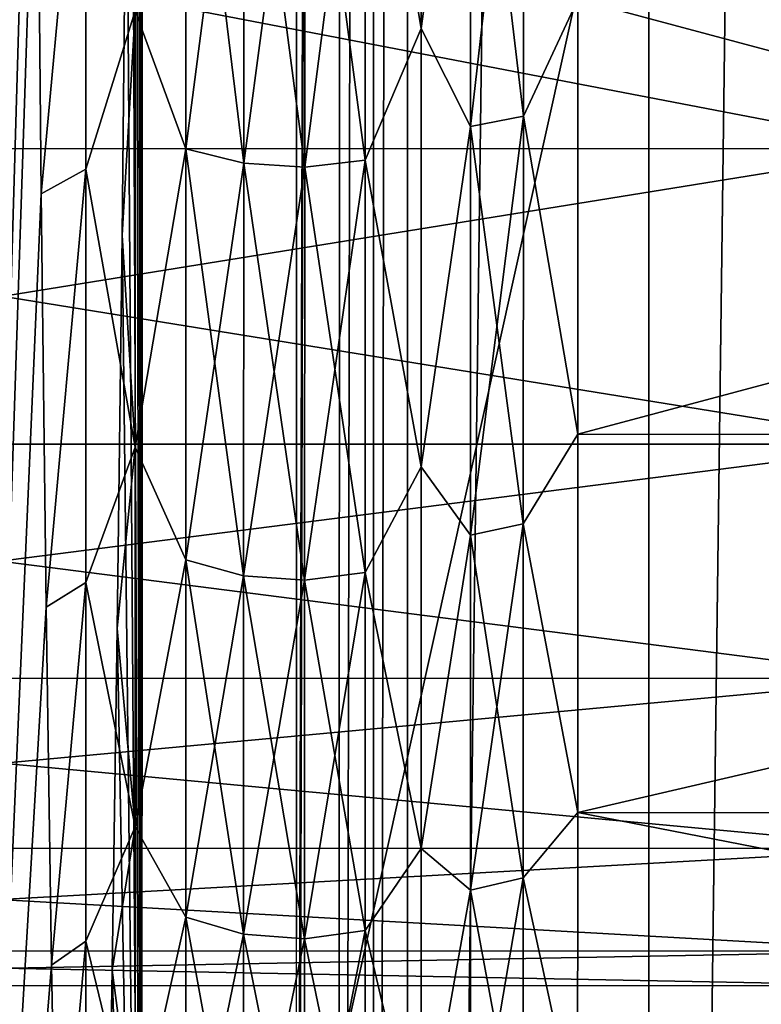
# Model space of a CAD drawing. Header units: metres. Extents: x -205 to 205, y -104 to 104.
# Tile 97 of 256: x -171.41 to -169, y -15.36 to -12.16. Entities that reach past the tile are written whole.
import ezdxf

# ---------------------------------------------------------------- set-up
doc = ezdxf.new("R2010")
doc.units = ezdxf.units.M
doc.layers.add('solid_01_2-CONSUMER_EHM_BOX_SW0001', color=7, linetype='CONTINUOUS')

msp = doc.modelspace()

# ---------------------------------------------------------------- linework, layer by layer
at = {"layer": 'solid_01_2-CONSUMER_EHM_BOX_SW0001'}
for points in [[(-200.010849, -74.958488), (-200.010773, 75.041512), (-0.010778, 75.04142)], [(-0.010849, -74.95858), (-200.010849, -74.958488), (-0.010778, 75.04142)], [(-173.512405, -37.4473, 108.5), (-88.501671, 37.540531, 108.5), (-173.501678, 37.5527, 108.5)], [(-173.512405, -37.4473, 108.5), (-88.512413, -37.459469, 108.5), (-88.501671, 37.540531, 108.5)], [(-170.361603, 31.579407, 63.099998), (-170.508255, -20.249424, 63.099998), (-170.508057, -18.946032, 63.099998)], [(-170.361603, 31.579407, 63.099998), (-170.370651, -31.474907, 63.099998), (-170.508255, -20.249424, 63.099998)], [(-170.361603, 31.579407, 63.099998), (-170.508057, -18.946032, 63.099998), (-170.502625, 19.050575, 63.099998)], [(-170.250961, 31.544924, 63.099998), (-170.370651, -31.474907, 63.099998), (-170.361603, 31.579407, 63.099998)], [(-170.250961, 31.544924, 63.099998), (-170.259995, -31.440454, 63.099998), (-170.370651, -31.474907, 63.099998)], [(-170.140442, 31.49754, 63.099998), (-170.259995, -31.440454, 63.099998), (-170.250961, 31.544924, 63.099998)], [(-170.140442, 31.49754, 63.099998), (-170.14946, -31.393101, 63.099998), (-170.259995, -31.440454, 63.099998)], [(-169.356339, 31.160713, 63.099998), (-170.14946, -31.393101, 63.099998), (-170.140442, 31.49754, 63.099998)], [(-169.356339, 31.160713, 63.099998), (-169.365234, -31.056498, 63.099998), (-170.14946, -31.393101, 63.099998)], [(-168.545578, 30.946577, 63.099998), (-169.365234, -31.056498, 63.099998), (-169.356339, 31.160713, 63.099998)], [(-168.545578, 30.946577, 63.099998), (-168.554428, -30.842594, 63.099998), (-169.365234, -31.056498, 63.099998)], [(-171.602295, 19.050734, 63.099998), (-170.502625, 19.050575, 63.099998), (-171.607727, -18.945875, 63.099998)], [(-171.602295, 19.050734, 63.099998), (-171.607727, -18.945875, 63.099998), (-171.350601, -11.220891, 38.651802)], [(-171.607727, -18.945875, 63.099998), (-170.502625, 19.050575, 63.099998), (-170.508057, -18.946032, 63.099998)], [(-171.004395, 18.552343, 6), (-171.014374, 0.052396, 6.7), (-171.009689, -18.447657, 6)], [(-162.804398, 18.551168, 6), (-171.004395, 18.552343, 6), (-171.009689, -18.447657, 6)], [(-162.804398, 18.551168, 6), (-171.009689, -18.447657, 6), (-162.809692, -18.44883, 6)], [(-171.009689, -18.447657, 6), (-171.014374, 0.052396, 6.7), (-171.015945, -2.023081, 6.82141)], [(-171.009689, -18.447657, 6), (-171.015945, -2.023081, 6.82141), (-171.020035, -4.07097, 7.184161)], [(-171.009689, -18.447657, 6), (-171.020035, -4.07097, 7.184161), (-171.026581, -6.061635, 7.782977)], [(-171.009689, -18.447657, 6), (-171.026581, -6.061635, 7.782977), (-171.035522, -7.969511, 8.610069)], [(-171.009689, -18.447657, 6), (-171.035522, -7.969511, 8.610069), (-171.046707, -9.768115, 9.654181)], [(-171.009689, -18.447657, 6), (-171.046707, -9.768115, 9.654181), (-171.059998, -11.431793, 10.900205)], [(-170.101837, -10.600432, 10.191013), (-170.102066, -12.189574, 11.524463), (-170.284225, -11.119374, 10.491239)], [(-170.102066, -12.189574, 37.475536), (-170.101837, -10.600432, 38.808987), (-170.284225, -11.119374, 38.508762)], [(-169.941589, -11.022577, 10.612679), (-170.102066, -12.189574, 11.524463), (-170.101837, -10.600432, 10.191013)], [(-169.941589, -11.022577, 38.387321), (-170.101837, -10.600432, 38.808987), (-170.102066, -12.189574, 37.475536)], [(-169.941803, -12.507829, 37.06002), (-169.770355, -12.474747, 37.026913), (-169.770142, -10.993411, 38.350716)], [(-169.941589, -11.022577, 38.387321), (-169.941803, -12.507829, 37.06002), (-169.770142, -10.993411, 38.350716)], [(-169.941589, -11.022577, 10.612679), (-169.770142, -10.993411, 10.649284), (-169.770355, -12.474747, 11.973087)], [(-169.593628, -12.094336, 37.374512), (-169.770142, -10.993411, 38.350716), (-169.770355, -12.474747, 37.026913)], [(-169.770355, -12.474747, 11.973087), (-169.770142, -10.993411, 10.649284), (-169.593628, -12.094336, 11.625486)], [(-169.941803, -12.507829, 11.939981), (-170.102066, -12.189574, 11.524463), (-169.941589, -11.022577, 10.612679)], [(-169.941589, -11.022577, 38.387321), (-170.102066, -12.189574, 37.475536), (-169.941803, -12.507829, 37.06002)], [(-169.941803, -12.507829, 11.939981), (-169.941589, -11.022577, 10.612679), (-169.770355, -12.474747, 11.973087)], [(-170.86647, -12.580575, 37.132896), (-170.866257, -11.086706, 38.467899), (-171.031281, -12.132455, 37.41507)], [(-170.866257, -11.086706, 10.5321), (-170.86647, -12.580575, 11.867102), (-171.031281, -12.132455, 11.584929)], [(-170.678894, -12.627345, 11.820359), (-170.86647, -12.580575, 11.867102), (-170.866257, -11.086706, 10.5321)], [(-170.67868, -11.127949, 38.519585), (-170.866257, -11.086706, 38.467899), (-170.86647, -12.580575, 37.132896)], [(-170.67868, -11.127949, 10.480416), (-170.678894, -12.627345, 11.820359), (-170.866257, -11.086706, 10.5321)], [(-170.284225, -11.119374, 38.508762), (-170.480591, -11.139067, 38.533489), (-170.480804, -12.639951, 37.192219)], [(-170.284439, -12.617614, 37.169853), (-170.284225, -11.119374, 38.508762), (-170.480804, -12.639951, 37.192219)], [(-170.284225, -11.119374, 10.491239), (-170.284439, -12.617614, 11.830147), (-170.480591, -11.139067, 10.46651)], [(-170.102066, -12.189574, 11.524463), (-170.284439, -12.617614, 11.830147), (-170.284225, -11.119374, 10.491239)], [(-170.102066, -12.189574, 37.475536), (-170.284225, -11.119374, 38.508762), (-170.284439, -12.617614, 37.169853)], [(-171.350601, -11.220891, 38.651802), (-171.336594, -12.726585, 37.294281), (-171.191025, -11.144701, 38.540684)], [(-171.336594, -12.726585, 37.294281), (-171.191238, -12.646354, 37.198723), (-171.191025, -11.144701, 38.540684)], [(-171.031281, -12.132455, 37.41507), (-171.191025, -11.144701, 38.540684), (-171.191238, -12.646354, 37.198723)], [(-170.678894, -12.627345, 37.179642), (-170.67868, -11.127949, 38.519585), (-170.86647, -12.580575, 37.132896)], [(-170.480804, -12.639951, 11.807781), (-170.678894, -12.627345, 11.820359), (-170.67868, -11.127949, 10.480416)], [(-170.480591, -11.139067, 38.533489), (-170.67868, -11.127949, 38.519585), (-170.678894, -12.627345, 37.179642)], [(-170.480804, -12.639951, 37.192219), (-170.480591, -11.139067, 38.533489), (-170.678894, -12.627345, 37.179642)], [(-170.480591, -11.139067, 10.46651), (-170.480804, -12.639951, 11.807781), (-170.67868, -11.127949, 10.480416)], [(-170.284439, -12.617614, 11.830147), (-170.480804, -12.639951, 11.807781), (-170.480591, -11.139067, 10.46651)], [(-171.350601, -11.220891, 38.651802), (-171.607727, -18.945875, 63.099998), (-171.336594, -12.726585, 37.294281)], [(-174.43718, -12.578074, 15.778624), (-168.493118, -12.580819, 15.780206), (-168.49295, -11.437656, 14.321067)], [(-174.437012, -11.4383, 14.323444), (-174.43718, -12.578074, 15.778624), (-168.49295, -11.437656, 14.321067)], [(-174.43718, -12.578074, 33.221375), (-174.437012, -11.4383, 34.676556), (-168.493118, -12.580819, 33.219795)], [(-174.437012, -11.4383, 34.676556), (-168.49295, -11.437656, 34.678932), (-168.493118, -12.580819, 33.219795)], [(-171.074036, -12.861151, 12.220572), (-171.009689, -18.447657, 6), (-171.059998, -11.431793, 10.900205)], [(-171.074036, -12.861151, 12.220572), (-171.059998, -11.431793, 10.900205), (-171.031281, -12.132455, 11.584929)], [(-169.593826, -13.506845, 35.877342), (-169.593628, -12.094336, 37.374512), (-169.770355, -12.474747, 37.026913)], [(-169.770355, -12.474747, 11.973087), (-169.593628, -12.094336, 11.625486), (-169.593826, -13.506845, 13.12266)], [(-164.308777, -12.095091, 37.374516), (-169.593628, -12.094336, 37.374512), (-169.593826, -13.506845, 35.877342)], [(-164.308975, -13.507623, 13.12268), (-169.593826, -13.506845, 13.12266), (-169.593628, -12.094336, 11.625486)], [(-164.308975, -13.50764, 35.8773), (-164.308777, -12.095091, 37.374516), (-169.593826, -13.506845, 35.877342)], [(-164.308777, -12.09507, 11.625465), (-164.308975, -13.507623, 13.12268), (-169.593628, -12.094336, 11.625486)], [(-171.031494, -13.549442, 35.913139), (-171.031281, -12.132455, 37.41507), (-171.191238, -12.646354, 37.198723)], [(-171.074036, -12.861151, 12.220572), (-171.031281, -12.132455, 11.584929), (-171.031494, -13.549442, 13.08686)], [(-170.86647, -12.580575, 37.132896), (-171.031281, -12.132455, 37.41507), (-171.031494, -13.549442, 35.913139)], [(-170.86647, -12.580575, 11.867102), (-171.031494, -13.549442, 13.08686), (-171.031281, -12.132455, 11.584929)], [(-170.102066, -12.189574, 11.524463), (-170.102264, -13.613168, 13.033383), (-170.284439, -12.617614, 11.830147)], [(-170.102264, -13.613168, 35.966618), (-170.102066, -12.189574, 37.475536), (-170.284439, -12.617614, 37.169853)], [(-169.941803, -12.507829, 11.939981), (-170.102264, -13.613168, 13.033383), (-170.102066, -12.189574, 11.524463)], [(-169.941803, -12.507829, 37.06002), (-170.102066, -12.189574, 37.475536), (-170.102264, -13.613168, 35.966618)], [(-169.942001, -13.83513, 35.574768), (-169.770538, -13.79855, 35.545578), (-169.770355, -12.474747, 37.026913)], [(-169.941803, -12.507829, 37.06002), (-169.942001, -13.83513, 35.574768), (-169.770355, -12.474747, 37.026913)], [(-169.941803, -12.507829, 11.939981), (-169.770355, -12.474747, 11.973087), (-169.770538, -13.79855, 13.454423)], [(-169.593826, -13.506845, 35.877342), (-169.770355, -12.474747, 37.026913), (-169.770538, -13.79855, 35.545578)], [(-169.770538, -13.79855, 13.454423), (-169.770355, -12.474747, 11.973087), (-169.593826, -13.506845, 13.12266)], [(-169.942001, -13.83513, 13.425232), (-170.102264, -13.613168, 13.033383), (-169.941803, -12.507829, 11.939981)], [(-169.941803, -12.507829, 37.06002), (-170.102264, -13.613168, 35.966618), (-169.942001, -13.83513, 35.574768)], [(-169.942001, -13.83513, 13.425232), (-169.941803, -12.507829, 11.939981), (-169.770538, -13.79855, 13.454423)], [(-174.43718, -12.578074, 15.778624), (-174.437317, -13.53991, 17.368923), (-168.493118, -12.580819, 15.780206)], [(-174.437317, -13.53991, 31.631077), (-174.43718, -12.578074, 33.221375), (-168.493256, -13.539766, 31.633501)], [(-174.437317, -13.53991, 17.368923), (-168.493256, -13.539766, 17.366499), (-168.493118, -12.580819, 15.780206)], [(-174.43718, -12.578074, 33.221375), (-168.493118, -12.580819, 33.219795), (-168.493256, -13.539766, 31.633501)], [(-170.866669, -13.915578, 35.63903), (-170.86647, -12.580575, 37.132896), (-171.031494, -13.549442, 35.913139)], [(-170.86647, -12.580575, 11.867102), (-170.866669, -13.915578, 13.36097), (-171.031494, -13.549442, 13.08686)], [(-170.679092, -13.967287, 13.319756), (-170.866669, -13.915578, 13.36097), (-170.86647, -12.580575, 11.867102)], [(-170.678894, -12.627345, 37.179642), (-170.86647, -12.580575, 37.132896), (-170.866669, -13.915578, 35.63903)], [(-170.678894, -12.627345, 11.820359), (-170.679092, -13.967287, 13.319756), (-170.86647, -12.580575, 11.867102)], [(-170.679092, -13.967287, 35.680244), (-170.678894, -12.627345, 37.179642), (-170.866669, -13.915578, 35.63903)], [(-170.480988, -13.981222, 13.308665), (-170.679092, -13.967287, 13.319756), (-170.678894, -12.627345, 11.820359)], [(-170.480804, -12.639951, 37.192219), (-170.678894, -12.627345, 37.179642), (-170.679092, -13.967287, 35.680244)], [(-170.480804, -12.639951, 11.807781), (-170.480988, -13.981222, 13.308665), (-170.678894, -12.627345, 11.820359)], [(-170.284439, -12.617614, 37.169853), (-170.480804, -12.639951, 37.192219), (-170.480988, -13.981222, 35.691334)], [(-170.284622, -13.956522, 35.671616), (-170.284439, -12.617614, 37.169853), (-170.480988, -13.981222, 35.691334)], [(-170.284439, -12.617614, 11.830147), (-170.284622, -13.956522, 13.328385), (-170.480804, -12.639951, 11.807781)], [(-170.102264, -13.613168, 13.033383), (-170.284622, -13.956522, 13.328385), (-170.284439, -12.617614, 11.830147)], [(-170.102264, -13.613168, 35.966618), (-170.284439, -12.617614, 37.169853), (-170.284622, -13.956522, 35.671616)], [(-171.336594, -12.726585, 37.294281), (-171.320892, -14.069124, 35.776398), (-171.191238, -12.646354, 37.198723)], [(-171.320892, -14.069124, 35.776398), (-171.191437, -13.988313, 35.697071), (-171.191238, -12.646354, 37.198723)], [(-171.031494, -13.549442, 35.913139), (-171.191238, -12.646354, 37.198723), (-171.191437, -13.988313, 35.697071)], [(-170.480988, -13.981222, 35.691334), (-170.480804, -12.639951, 37.192219), (-170.679092, -13.967287, 35.680244)], [(-170.284622, -13.956522, 13.328385), (-170.480988, -13.981222, 13.308665), (-170.480804, -12.639951, 11.807781)], [(-171.336594, -12.726585, 37.294281), (-171.607727, -18.945875, 63.099998), (-171.320892, -14.069124, 35.776398)], [(-171.089569, -14.138079, 13.686998), (-171.009689, -18.447657, 6), (-171.074036, -12.861151, 12.220572)], [(-171.089569, -14.138079, 13.686998), (-171.074036, -12.861151, 12.220572), (-171.031494, -13.549442, 13.08686)], [(-169.594009, -14.735993, 34.226311), (-169.593826, -13.506845, 35.877342), (-169.770538, -13.79855, 35.545578)], [(-169.770538, -13.79855, 13.454423), (-169.593826, -13.506845, 13.12266), (-169.594009, -14.735993, 14.773691)], [(-164.308975, -13.50764, 35.8773), (-169.593826, -13.506845, 35.877342), (-169.594009, -14.735993, 34.226311)], [(-164.308975, -13.507623, 13.12268), (-169.594009, -14.735993, 14.773691), (-169.593826, -13.506845, 13.12266)], [(-164.308975, -13.507623, 13.12268), (-164.309158, -14.736772, 14.77373), (-169.594009, -14.735993, 14.773691)], [(-164.309158, -14.736788, 34.226246), (-164.308975, -13.50764, 35.8773), (-169.594009, -14.735993, 34.226311)], [(-174.437424, -14.298341, 19.05562), (-168.493362, -14.300516, 19.056814), (-168.493256, -13.539766, 17.366499)], [(-174.437317, -13.53991, 17.368923), (-174.437424, -14.298341, 19.05562), (-168.493256, -13.539766, 17.366499)], [(-174.437424, -14.298341, 29.94438), (-174.437317, -13.53991, 31.631077), (-168.493362, -14.300516, 29.943186)], [(-174.437317, -13.53991, 31.631077), (-168.493256, -13.539766, 31.633501), (-168.493362, -14.300516, 29.943186)], [(-171.031662, -14.782454, 34.256901), (-171.031494, -13.549442, 35.913139), (-171.191437, -13.988313, 35.697071)], [(-171.089569, -14.138079, 13.686998), (-171.031494, -13.549442, 13.08686), (-171.031662, -14.782454, 14.743098)], [(-170.866669, -13.915578, 35.63903), (-171.031494, -13.549442, 35.913139), (-171.031662, -14.782454, 34.256901)], [(-170.866669, -13.915578, 13.36097), (-171.031662, -14.782454, 14.743098), (-171.031494, -13.549442, 13.08686)], [(-170.102264, -13.613168, 13.033383), (-170.102448, -14.85196, 14.697371), (-170.284622, -13.956522, 13.328385)], [(-170.102448, -14.85196, 34.302631), (-170.102264, -13.613168, 35.966618), (-170.284622, -13.956522, 35.671616)], [(-169.942001, -13.83513, 13.425232), (-170.102448, -14.85196, 14.697371), (-170.102264, -13.613168, 13.033383)], [(-169.942001, -13.83513, 35.574768), (-170.102264, -13.613168, 35.966618), (-170.102448, -14.85196, 34.302631)], [(-169.942154, -14.98779, 33.950245), (-169.770706, -14.948171, 33.925335), (-169.770538, -13.79855, 35.545578)], [(-169.942001, -13.83513, 35.574768), (-169.942154, -14.98779, 33.950245), (-169.770538, -13.79855, 35.545578)], [(-169.942001, -13.83513, 13.425232), (-169.770538, -13.79855, 13.454423), (-169.770706, -14.948171, 15.074663)], [(-169.594009, -14.735993, 34.226311), (-169.770538, -13.79855, 35.545578), (-169.770706, -14.948171, 33.925335)], [(-169.770706, -14.948171, 15.074663), (-169.770538, -13.79855, 13.454423), (-169.594009, -14.735993, 14.773691)], [(-169.942154, -14.98779, 15.049754), (-170.102448, -14.85196, 14.697371), (-169.942001, -13.83513, 13.425232)], [(-169.942001, -13.83513, 35.574768), (-170.102448, -14.85196, 34.302631), (-169.942154, -14.98779, 33.950245)], [(-169.942154, -14.98779, 15.049754), (-169.942001, -13.83513, 13.425232), (-169.770706, -14.948171, 15.074663)], [(-170.866821, -15.074925, 34.005081), (-170.866669, -13.915578, 35.63903), (-171.031662, -14.782454, 34.256901)], [(-170.866669, -13.915578, 13.36097), (-170.866821, -15.074925, 14.99492), (-171.031662, -14.782454, 14.743098)], [(-170.679245, -15.130925, 14.959749), (-170.866821, -15.074925, 14.99492), (-170.866669, -13.915578, 13.36097)], [(-170.679092, -13.967287, 35.680244), (-170.866669, -13.915578, 35.63903), (-170.866821, -15.074925, 34.005081)], [(-170.679092, -13.967287, 13.319756), (-170.679245, -15.130925, 14.959749), (-170.866669, -13.915578, 13.36097)], [(-170.679245, -15.130925, 34.040249), (-170.679092, -13.967287, 35.680244), (-170.866821, -15.074925, 34.005081)], [(-170.481155, -15.146014, 14.950286), (-170.679245, -15.130925, 14.959749), (-170.679092, -13.967287, 13.319756)], [(-170.480988, -13.981222, 35.691334), (-170.679092, -13.967287, 35.680244), (-170.679245, -15.130925, 34.040249)], [(-170.480988, -13.981222, 13.308665), (-170.481155, -15.146014, 14.950286), (-170.679092, -13.967287, 13.319756)], [(-170.284622, -13.956522, 35.671616), (-170.480988, -13.981222, 35.691334), (-170.481155, -15.146014, 34.049713)], [(-170.28479, -15.119262, 34.032887), (-170.284622, -13.956522, 35.671616), (-170.481155, -15.146014, 34.049713)], [(-170.284622, -13.956522, 13.328385), (-170.28479, -15.119262, 14.967113), (-170.480988, -13.981222, 13.308665)], [(-170.102448, -14.85196, 14.697371), (-170.28479, -15.119262, 14.967113), (-170.284622, -13.956522, 13.328385)], [(-170.102448, -14.85196, 34.302631), (-170.284622, -13.956522, 35.671616), (-170.28479, -15.119262, 34.032887)], [(-171.320892, -14.069124, 35.776398), (-171.30368, -15.231506, 34.117634), (-171.191437, -13.988313, 35.697071)], [(-171.30368, -15.231506, 34.117634), (-171.191605, -15.153702, 34.054607), (-171.191437, -13.988313, 35.697071)], [(-171.031662, -14.782454, 34.256901), (-171.191437, -13.988313, 35.697071), (-171.191605, -15.153702, 34.054607)], [(-170.481155, -15.146014, 34.049713), (-170.480988, -13.981222, 35.691334), (-170.679245, -15.130925, 34.040249)], [(-170.28479, -15.119262, 14.967113), (-170.481155, -15.146014, 14.950286), (-170.480988, -13.981222, 13.308665)], [(-171.320892, -14.069124, 35.776398), (-171.607727, -18.945875, 63.099998), (-171.30368, -15.231506, 34.117634)], [(-171.089569, -14.138079, 13.686998), (-171.10643, -15.247892, 15.282275), (-171.009689, -18.447657, 6)], [(-171.089569, -14.138079, 13.686998), (-171.031662, -14.782454, 14.743098), (-171.10643, -15.247892, 15.282275)], [(-174.437424, -14.298341, 19.05562), (-174.4375, -14.851467, 20.828207), (-168.493362, -14.300516, 19.056814)], [(-174.4375, -14.851467, 28.171793), (-174.437424, -14.298341, 29.94438), (-168.493439, -14.851974, 28.173496)], [(-174.4375, -14.851467, 20.828207), (-168.493439, -14.851974, 20.826504), (-168.493362, -14.300516, 19.056814)], [(-174.437424, -14.298341, 29.94438), (-168.493362, -14.300516, 29.943186), (-168.493439, -14.851974, 28.173496)], [(-169.594147, -15.765157, 32.443745), (-169.594009, -14.735993, 34.226311), (-169.770706, -14.948171, 33.925335)], [(-169.770706, -14.948171, 15.074663), (-169.594009, -14.735993, 14.773691), (-169.594147, -15.765157, 16.556255)], [(-164.309158, -14.736788, 34.226246), (-169.594009, -14.735993, 34.226311), (-169.594147, -15.765157, 32.443745)], [(-164.309311, -15.765931, 16.556311), (-169.594147, -15.765157, 16.556255), (-169.594009, -14.735993, 14.773691)], [(-164.309311, -15.765941, 32.443668), (-164.309158, -14.736788, 34.226246), (-169.594147, -15.765157, 32.443745)], [(-164.309158, -14.736772, 14.77373), (-164.309311, -15.765931, 16.556311), (-169.594009, -14.735993, 14.773691)], [(-171.031815, -15.814846, 32.468727), (-171.031662, -14.782454, 34.256901), (-171.191605, -15.153702, 34.054607)], [(-171.031662, -14.782454, 14.743098), (-171.031815, -15.814846, 16.531273), (-171.10643, -15.247892, 15.282275)], [(-170.866821, -15.074925, 34.005081), (-171.031662, -14.782454, 34.256901), (-171.031815, -15.814846, 32.468727)], [(-170.866821, -15.074925, 14.99492), (-171.031815, -15.814846, 16.531273), (-171.031662, -14.782454, 14.743098)], [(-174.4375, -14.851467, 20.828207), (-174.437561, -15.183182, 22.639496), (-168.493439, -14.851974, 20.826504)], [(-174.437561, -15.183182, 26.360504), (-174.4375, -14.851467, 28.171793), (-168.4935, -15.186098, 26.350239)], [(-174.437561, -15.183182, 22.639496), (-168.4935, -15.186098, 22.649761), (-168.493439, -14.851974, 20.826504)], [(-174.4375, -14.851467, 28.171793), (-168.493439, -14.851974, 28.173496), (-168.4935, -15.186098, 26.350239)], [(-170.102448, -14.85196, 14.697371), (-170.102585, -15.889199, 16.493921), (-170.28479, -15.119262, 14.967113)], [(-170.102585, -15.889199, 32.506077), (-170.102448, -14.85196, 34.302631), (-170.28479, -15.119262, 34.032887)], [(-169.942154, -14.98779, 15.049754), (-170.102585, -15.889199, 16.493921), (-170.102448, -14.85196, 14.697371)], [(-169.942154, -14.98779, 33.950245), (-170.102448, -14.85196, 34.302631), (-170.102585, -15.889199, 32.506077)], [(-169.942307, -15.951313, 32.206882), (-169.770844, -15.909155, 32.186565), (-169.770706, -14.948171, 33.925335)], [(-169.942154, -14.98779, 33.950245), (-169.942307, -15.951313, 32.206882), (-169.770706, -14.948171, 33.925335)], [(-169.942154, -14.98779, 15.049754), (-169.770706, -14.948171, 15.074663), (-169.770844, -15.909155, 16.813433)], [(-169.594147, -15.765157, 32.443745), (-169.770706, -14.948171, 33.925335), (-169.770844, -15.909155, 32.186565)], [(-169.770844, -15.909155, 16.813433), (-169.770706, -14.948171, 15.074663), (-169.594147, -15.765157, 16.556255)], [(-169.942307, -15.951313, 16.793119), (-170.102585, -15.889199, 16.493921), (-169.942154, -14.98779, 15.049754)], [(-169.942154, -14.98779, 33.950245), (-170.102585, -15.889199, 32.506077), (-169.942307, -15.951313, 32.206882)], [(-169.942307, -15.951313, 16.793119), (-169.942154, -14.98779, 15.049754), (-169.770844, -15.909155, 16.813433)], [(-170.866974, -16.044041, 32.251598), (-170.866821, -15.074925, 34.005081), (-171.031815, -15.814846, 32.468727)], [(-170.866821, -15.074925, 14.99492), (-170.866974, -16.044041, 16.7484), (-171.031815, -15.814846, 16.531273)], [(-170.679398, -16.103626, 16.719719), (-170.866974, -16.044041, 16.7484), (-170.866821, -15.074925, 14.99492)], [(-170.679245, -15.130925, 34.040249), (-170.866821, -15.074925, 34.005081), (-170.866974, -16.044041, 32.251598)], [(-170.679245, -15.130925, 14.959749), (-170.679398, -16.103626, 16.719719), (-170.866821, -15.074925, 14.99492)], [(-170.28479, -15.119262, 34.032887), (-170.481155, -15.146014, 34.049713), (-170.481293, -16.11968, 32.287998)], [(-170.284943, -16.091211, 32.274277), (-170.28479, -15.119262, 34.032887), (-170.481293, -16.11968, 32.287998)], [(-170.28479, -15.119262, 14.967113), (-170.284943, -16.091211, 16.725723), (-170.481155, -15.146014, 14.950286)], [(-170.102585, -15.889199, 16.493921), (-170.284943, -16.091211, 16.725723), (-170.28479, -15.119262, 14.967113)], [(-170.102585, -15.889199, 32.506077), (-170.28479, -15.119262, 34.032887), (-170.284943, -16.091211, 32.274277)], [(-171.30368, -15.231506, 34.117634), (-171.285202, -16.199047, 32.339241), (-171.191605, -15.153702, 34.054607)], [(-171.285202, -16.199047, 32.339241), (-171.191742, -16.127865, 32.291992), (-171.191605, -15.153702, 34.054607)], [(-171.031815, -15.814846, 32.468727), (-171.191605, -15.153702, 34.054607), (-171.191742, -16.127865, 32.291992)], [(-170.679398, -16.103626, 32.280281), (-170.679245, -15.130925, 34.040249), (-170.866974, -16.044041, 32.251598)], [(-170.481293, -16.11968, 16.712), (-170.679398, -16.103626, 16.719719), (-170.679245, -15.130925, 14.959749)], [(-170.481155, -15.146014, 34.049713), (-170.679245, -15.130925, 34.040249), (-170.679398, -16.103626, 32.280281)], [(-170.481293, -16.11968, 32.287998), (-170.481155, -15.146014, 34.049713), (-170.679398, -16.103626, 32.280281)], [(-170.481155, -15.146014, 14.950286), (-170.481293, -16.11968, 16.712), (-170.679245, -15.130925, 14.959749)], [(-170.284943, -16.091211, 16.725723), (-170.481293, -16.11968, 16.712), (-170.481155, -15.146014, 14.950286)], [(-174.437561, -15.183182, 26.360504), (-168.493515, -15.298017, 24.5), (-174.437576, -15.297166, 24.5)], [(-174.437561, -15.183182, 22.639496), (-174.437576, -15.297166, 24.5), (-168.4935, -15.186098, 22.649761)], [(-174.437576, -15.297166, 24.5), (-168.493515, -15.298017, 24.5), (-168.4935, -15.186098, 22.649761)], [(-174.437561, -15.183182, 26.360504), (-168.4935, -15.186098, 26.350239), (-168.493515, -15.298017, 24.5)], [(-171.30368, -15.231506, 34.117634), (-171.607727, -18.945875, 63.099998), (-171.285202, -16.199047, 32.339241)], [(-171.10643, -15.247892, 15.282275), (-171.110962, -15.504378, 15.710594), (-171.009689, -18.447657, 6)], [(-171.031815, -15.814846, 16.531273), (-171.110962, -15.504378, 15.710594), (-171.10643, -15.247892, 15.282275)]]:
    msp.add_3dface(points, dxfattribs=at)

doc.saveas('drawing.dxf')
